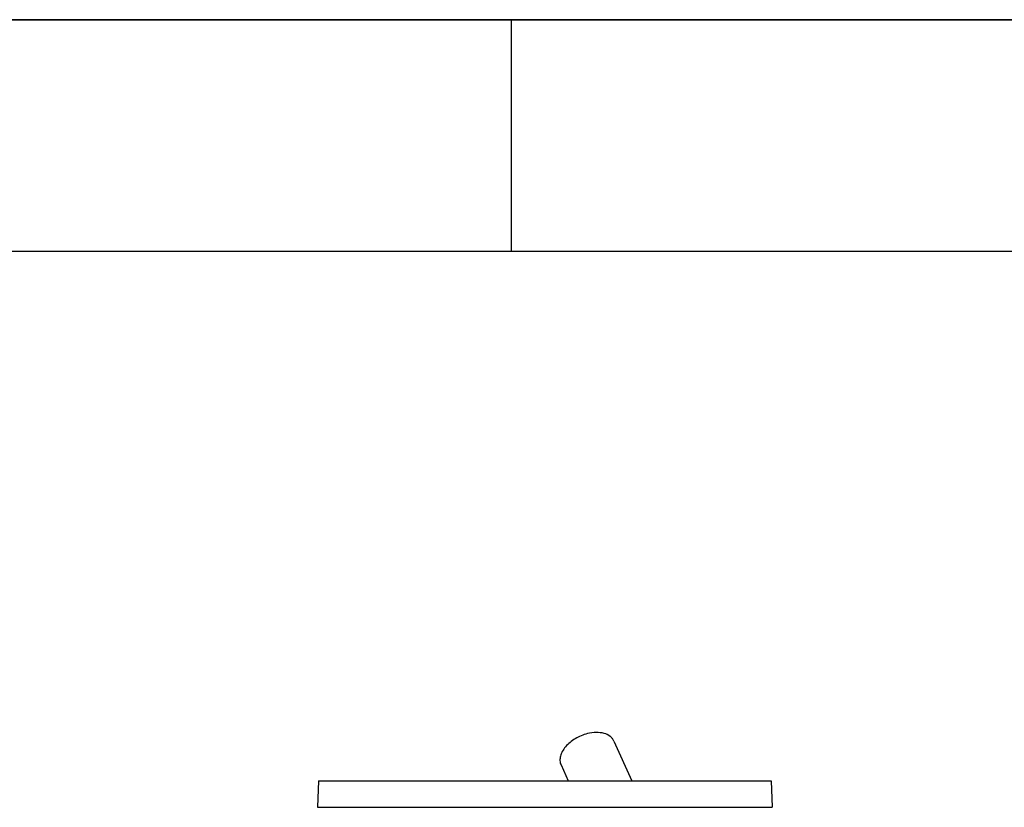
# Model space of a CAD drawing. Header units: millimetres. Extents: x 0 to 297, y 0 to 210.
# Tile 28 of 38: x 127 to 170, y 176 to 210. Entities that reach past the tile are written whole.
import ezdxf

# ---------------------------------------------------------------- set-up
doc = ezdxf.new("R2010")
doc.units = ezdxf.units.MM
doc.header["$LTSCALE"] = 16.335
doc.layers.get('0').update_dxf_attribs({"linetype": 'CONTINUOUS'})

# ---------------------------------------------------------------- blocks, each defined once
blk = doc.blocks.new('MARGEA4_BL0', base_point=(148.514, 105.014))
at = {"color": 7, "linetype": 'Continuous'}
for p, q in [((297.014, 210.014), (0.014, 210.014)), ((148.514, 210.014), (148.514, 200.014)), ((287.014, 200.014), (10.014, 200.014))]:
    blk.add_line(p, q, dxfattribs=at)

msp = doc.modelspace()

# ---------------------------------------------------------------- linework, layer by layer
at = {"color": 7, "linetype": 'Continuous'}
for p, q in [((0, 210), (297, 210)), ((152.938, 178.889), (153.704, 177.176)), ((150.656, 177.868), (150.966, 177.176)), ((140.196, 177.176), (140.156, 176.034)), ((140.196, 177.176), (159.712, 177.176)), ((159.712, 177.176), (159.752, 176.034))]:
    msp.add_line(p, q, dxfattribs=at)
at = {"color": 9, "linetype": 'Continuous'}
msp.add_line((140.156, 176.034), (159.752, 176.034), dxfattribs=at)
at = {"color": 7, "linetype": 'Continuous'}
for points, knots in [([(151.797, 179.212), (151.612, 179.166), (151.264, 179.021), (150.904, 178.733), (150.709, 178.458), (150.624, 178.253), (150.601, 178.051), (150.631, 177.924), (150.656, 177.868)], [0, 0, 0, 0, 0.291946, 0.569336, 0.693534, 0.805377, 0.906084, 1, 1, 1, 1]), ([(152.938, 178.889), (152.921, 178.928), (152.875, 179.003), (152.741, 179.133), (152.501, 179.242), (152.161, 179.277), (151.92, 179.242), (151.797, 179.212)], [0, 0, 0, 0, 0.100639, 0.205041, 0.435009, 0.701822, 1, 1, 1, 1])]:
    msp.add_open_spline(points, degree=3, knots=knots, dxfattribs=at)

# ---------------------------------------------------------------- block references
at = {"color": 2, "linetype": 'Continuous'}
msp.add_blockref('MARGEA4_BL0', (148.514, 105.014), dxfattribs=at)

doc.saveas('drawing.dxf')
